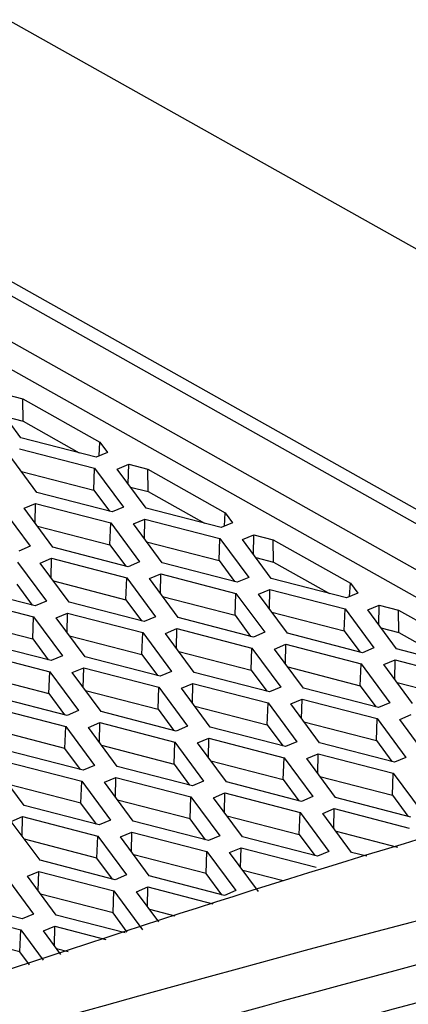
# Model space of a CAD drawing. Header units: millimetres. Extents: x -0.44 to 1.31, y -0.87 to 1.29.
# Tile 120 of 182: x 1.1836 to 1.196, y -0.4422 to -0.4107. Entities that reach past the tile are written whole.
import ezdxf

# ---------------------------------------------------------------- set-up
doc = ezdxf.new("R2010")
doc.units = ezdxf.units.MM

msp = doc.modelspace()

# ---------------------------------------------------------------- linework, layer by layer
at = {"color": 7, "linetype": 'Continuous', "lineweight": 25}
for p, q in [((1.219181, -0.43094), (1.183243, -0.410745)), ((1.20872, -0.433376), (1.172475, -0.413009)), ((1.172175, -0.413303), (1.20818, -0.433535)), ((1.172688, -0.415054), (1.20647, -0.434036)), ((1.205437, -0.43434), (1.172668, -0.415927)), ((1.183656, -0.424105), (1.182736, -0.422859)), ((1.183098, -0.422706), (1.183717, -0.422866)), ((1.183717, -0.422866), (1.186186, -0.424254)), ((1.183726, -0.423579), (1.183717, -0.422866)), ((1.183159, -0.423432), (1.183726, -0.423579)), ((1.183726, -0.423579), (1.185522, -0.424588)), ((1.18606, -0.424727), (1.183656, -0.424105)), ((1.183612, -0.424457), (1.186015, -0.425079)), ((1.18616, -0.424685), (1.186186, -0.424254)), ((1.186186, -0.424254), (1.186423, -0.424574)), ((1.184169, -0.425856), (1.183249, -0.42461)), ((1.186423, -0.424574), (1.18606, -0.424727)), ((1.185988, -0.425782), (1.186015, -0.425079)), ((1.186015, -0.425079), (1.186936, -0.426325)), ((1.18674, -0.425109), (1.187103, -0.424956)), ((1.18766, -0.426355), (1.18674, -0.425109)), ((1.187091, -0.425584), (1.187103, -0.424956)), ((1.187103, -0.424956), (1.187721, -0.425116)), ((1.187721, -0.425116), (1.19019, -0.426504)), ((1.18773, -0.425829), (1.187721, -0.425116)), ((1.183672, -0.425183), (1.185988, -0.425782)), ((1.185988, -0.425782), (1.186486, -0.426455)), ((1.187163, -0.425682), (1.18773, -0.425829)), ((1.186573, -0.426478), (1.184169, -0.425856)), ((1.18773, -0.425829), (1.189526, -0.426838)), ((1.183037, -0.426332), (1.183958, -0.427577)), ((1.183762, -0.426361), (1.184125, -0.426208)), ((1.184682, -0.427607), (1.183762, -0.426361)), ((1.184113, -0.426836), (1.184125, -0.426208)), ((1.184125, -0.426208), (1.186528, -0.426831)), ((1.186936, -0.426325), (1.186573, -0.426478)), ((1.190064, -0.426977), (1.18766, -0.426355)), ((1.187253, -0.42686), (1.187616, -0.426707)), ((1.187604, -0.427335), (1.187616, -0.426707)), ((1.187616, -0.426707), (1.19002, -0.427329)), ((1.190164, -0.426935), (1.19019, -0.426504)), ((1.19019, -0.426504), (1.190427, -0.426824)), ((1.184185, -0.426934), (1.186501, -0.427533)), ((1.186501, -0.427533), (1.186528, -0.426831)), ((1.186528, -0.426831), (1.187449, -0.428076)), ((1.188173, -0.428106), (1.187253, -0.42686)), ((1.190427, -0.426824), (1.190064, -0.426977)), ((1.189993, -0.428032), (1.19002, -0.427329)), ((1.19002, -0.427329), (1.19094, -0.428575)), ((1.190744, -0.427359), (1.191107, -0.427206)), ((1.191664, -0.428605), (1.190744, -0.427359)), ((1.191095, -0.427834), (1.191107, -0.427206)), ((1.191107, -0.427206), (1.191725, -0.427366)), ((1.191725, -0.427366), (1.194194, -0.428754)), ((1.191735, -0.428079), (1.191725, -0.427366)), ((1.183958, -0.427577), (1.183595, -0.42773)), ((1.187086, -0.428229), (1.184682, -0.427607)), ((1.186501, -0.427533), (1.186999, -0.428206)), ((1.187676, -0.427433), (1.189993, -0.428032)), ((1.184275, -0.428112), (1.184638, -0.427959)), ((1.184626, -0.428587), (1.184638, -0.427959)), ((1.184638, -0.427959), (1.187042, -0.428582)), ((1.191167, -0.427932), (1.191735, -0.428079)), ((1.183551, -0.428083), (1.184471, -0.429328)), ((1.185196, -0.429358), (1.184275, -0.428112)), ((1.187449, -0.428076), (1.187086, -0.428229)), ((1.190577, -0.428728), (1.188173, -0.428106)), ((1.189993, -0.428032), (1.19049, -0.428705)), ((1.191735, -0.428079), (1.19353, -0.429088)), ((1.187015, -0.429284), (1.187042, -0.428582)), ((1.187042, -0.428582), (1.187962, -0.429827)), ((1.187766, -0.428611), (1.188129, -0.428458)), ((1.188686, -0.429857), (1.187766, -0.428611)), ((1.188117, -0.429086), (1.188129, -0.428458)), ((1.188129, -0.428458), (1.190533, -0.429081)), ((1.19094, -0.428575), (1.190577, -0.428728)), ((1.194068, -0.429227), (1.191664, -0.428605)), ((1.184108, -0.429481), (1.181704, -0.428859)), ((1.183524, -0.428785), (1.184021, -0.429458)), ((1.184698, -0.428685), (1.187015, -0.429284)), ((1.194168, -0.429185), (1.194194, -0.428754)), ((1.194194, -0.428754), (1.194431, -0.429074)), ((1.18166, -0.429211), (1.184064, -0.429834)), ((1.188189, -0.429184), (1.190506, -0.429783)), ((1.190506, -0.429783), (1.190533, -0.429081)), ((1.190533, -0.429081), (1.191453, -0.430326)), ((1.191257, -0.42911), (1.19162, -0.428957)), ((1.192178, -0.430356), (1.191257, -0.42911)), ((1.191608, -0.429585), (1.19162, -0.428957)), ((1.19162, -0.428957), (1.194024, -0.429579)), ((1.194431, -0.429074), (1.194068, -0.429227)), ((1.184471, -0.429328), (1.184108, -0.429481)), ((1.187599, -0.42998), (1.185196, -0.429358)), ((1.187015, -0.429284), (1.187512, -0.429957)), ((1.194748, -0.429609), (1.195111, -0.429456)), ((1.195099, -0.430084), (1.195111, -0.429456)), ((1.195111, -0.429456), (1.195729, -0.429616)), ((1.184037, -0.430536), (1.184064, -0.429834)), ((1.184064, -0.429834), (1.184984, -0.431079)), ((1.184788, -0.429863), (1.185151, -0.42971)), ((1.185709, -0.431109), (1.184788, -0.429863)), ((1.185139, -0.430338), (1.185151, -0.42971)), ((1.185151, -0.42971), (1.187555, -0.430333)), ((1.187962, -0.429827), (1.187599, -0.42998)), ((1.19109, -0.430479), (1.188686, -0.429857)), ((1.190506, -0.429783), (1.191003, -0.430456)), ((1.19168, -0.429683), (1.193997, -0.430282)), ((1.193997, -0.430282), (1.194024, -0.429579)), ((1.194024, -0.429579), (1.194944, -0.430825)), ((1.195669, -0.430855), (1.194748, -0.429609)), ((1.195729, -0.429616), (1.198198, -0.431004)), ((1.195739, -0.430329), (1.195729, -0.429616)), ((1.18172, -0.429937), (1.184037, -0.430536)), ((1.195171, -0.430182), (1.195739, -0.430329)), ((1.185211, -0.430436), (1.187528, -0.431035)), ((1.187528, -0.431035), (1.187555, -0.430333)), ((1.187555, -0.430333), (1.188475, -0.431578)), ((1.188279, -0.430362), (1.188642, -0.430209)), ((1.1892, -0.431608), (1.188279, -0.430362)), ((1.18863, -0.430837), (1.188642, -0.430209)), ((1.188642, -0.430209), (1.191046, -0.430832)), ((1.191453, -0.430326), (1.19109, -0.430479)), ((1.194581, -0.430978), (1.192178, -0.430356)), ((1.193997, -0.430282), (1.194494, -0.430955)), ((1.195739, -0.430329), (1.197534, -0.431338)), ((1.184621, -0.431232), (1.182218, -0.43061)), ((1.184037, -0.430536), (1.184534, -0.431209)), ((1.191019, -0.431534), (1.191046, -0.430832)), ((1.191046, -0.430832), (1.191966, -0.432077)), ((1.19177, -0.430861), (1.192133, -0.430708)), ((1.192121, -0.431336), (1.192133, -0.430708)), ((1.192133, -0.430708), (1.194537, -0.43133)), ((1.194944, -0.430825), (1.194581, -0.430978)), ((1.182173, -0.430963), (1.184577, -0.431585)), ((1.184984, -0.431079), (1.184621, -0.431232)), ((1.188112, -0.431731), (1.185709, -0.431109)), ((1.187528, -0.431035), (1.188025, -0.431708)), ((1.188703, -0.430935), (1.191019, -0.431534)), ((1.192691, -0.432107), (1.19177, -0.430861)), ((1.198072, -0.431477), (1.195669, -0.430855)), ((1.185301, -0.431614), (1.185664, -0.431461)), ((1.185652, -0.432089), (1.185664, -0.431461)), ((1.185664, -0.431461), (1.188068, -0.432084)), ((1.192193, -0.431434), (1.19451, -0.432033)), ((1.19451, -0.432033), (1.194537, -0.43133)), ((1.194537, -0.43133), (1.195457, -0.432576)), ((1.195261, -0.43136), (1.195624, -0.431207)), ((1.196182, -0.432606), (1.195261, -0.43136)), ((1.195612, -0.431835), (1.195624, -0.431207)), ((1.195624, -0.431207), (1.198028, -0.431829)), ((1.182234, -0.431688), (1.18455, -0.432287)), ((1.18455, -0.432287), (1.184577, -0.431585)), ((1.184577, -0.431585), (1.185497, -0.43283)), ((1.186222, -0.43286), (1.185301, -0.431614)), ((1.188475, -0.431578), (1.188112, -0.431731)), ((1.191603, -0.43223), (1.1892, -0.431608)), ((1.191019, -0.431534), (1.191516, -0.432207)), ((1.188041, -0.432786), (1.188068, -0.432084)), ((1.188068, -0.432084), (1.188988, -0.433329)), ((1.188792, -0.432113), (1.189155, -0.43196)), ((1.189143, -0.432588), (1.189155, -0.43196)), ((1.189155, -0.43196), (1.191559, -0.432583)), ((1.191966, -0.432077), (1.191603, -0.43223)), ((1.19451, -0.432033), (1.195007, -0.432706)), ((1.195685, -0.431933), (1.198001, -0.432532)), ((1.185135, -0.432983), (1.182731, -0.432361)), ((1.18455, -0.432287), (1.185047, -0.43296)), ((1.185725, -0.432187), (1.188041, -0.432786)), ((1.189713, -0.433359), (1.188792, -0.432113)), ((1.195094, -0.432729), (1.192691, -0.432107)), ((1.182686, -0.432714), (1.18509, -0.433336)), ((1.189216, -0.432686), (1.191532, -0.433285)), ((1.191532, -0.433285), (1.191559, -0.432583)), ((1.191559, -0.432583), (1.192479, -0.433828)), ((1.192283, -0.432612), (1.192646, -0.432459)), ((1.193204, -0.433858), (1.192283, -0.432612)), ((1.192634, -0.433087), (1.192646, -0.432459)), ((1.192646, -0.432459), (1.19505, -0.433081)), ((1.195457, -0.432576), (1.195094, -0.432729)), ((1.185497, -0.43283), (1.185135, -0.432983)), ((1.188626, -0.433482), (1.186222, -0.43286)), ((1.188041, -0.432786), (1.188538, -0.433459)), ((1.195774, -0.433111), (1.196137, -0.432958)), ((1.185063, -0.434038), (1.18509, -0.433336)), ((1.18509, -0.433336), (1.18601, -0.434581)), ((1.185814, -0.433365), (1.186177, -0.433212)), ((1.186165, -0.43384), (1.186177, -0.433212)), ((1.186177, -0.433212), (1.188581, -0.433835)), ((1.188988, -0.433329), (1.188626, -0.433482)), ((1.191532, -0.433285), (1.192029, -0.433958)), ((1.192707, -0.433185), (1.195023, -0.433784)), ((1.195023, -0.433784), (1.19505, -0.433081)), ((1.19505, -0.433081), (1.19597, -0.434327)), ((1.196695, -0.434357), (1.195774, -0.433111)), ((1.185063, -0.434038), (1.182747, -0.433439)), ((1.186735, -0.434611), (1.185814, -0.433365)), ((1.192117, -0.433981), (1.189713, -0.433359)), ((1.186238, -0.433938), (1.188554, -0.434537)), ((1.188554, -0.434537), (1.188581, -0.433835)), ((1.188581, -0.433835), (1.189501, -0.43508)), ((1.189305, -0.433864), (1.189668, -0.433711)), ((1.190226, -0.43511), (1.189305, -0.433864)), ((1.189656, -0.434339), (1.189668, -0.433711)), ((1.189668, -0.433711), (1.192072, -0.434334)), ((1.192479, -0.433828), (1.192117, -0.433981)), ((1.195608, -0.43448), (1.193204, -0.433858)), ((1.195023, -0.433784), (1.19552, -0.434457)), ((1.185648, -0.434734), (1.183244, -0.434112)), ((1.18556, -0.434711), (1.185063, -0.434038)), ((1.192796, -0.434363), (1.193159, -0.43421)), ((1.193147, -0.434838), (1.193159, -0.43421)), ((1.193159, -0.43421), (1.195563, -0.434833)), ((1.183199, -0.434465), (1.185603, -0.435087)), ((1.18601, -0.434581), (1.185648, -0.434734)), ((1.189139, -0.435233), (1.186735, -0.434611)), ((1.188554, -0.434537), (1.189051, -0.43521)), ((1.189729, -0.434437), (1.192045, -0.435036)), ((1.192045, -0.435036), (1.192072, -0.434334)), ((1.192072, -0.434334), (1.192993, -0.435579)), ((1.193717, -0.435609), (1.192796, -0.434363)), ((1.19597, -0.434327), (1.195608, -0.43448)), ((1.183757, -0.435863), (1.182837, -0.434617)), ((1.195536, -0.435535), (1.195563, -0.434833)), ((1.195563, -0.434833), (1.196483, -0.436078)), ((1.185576, -0.435789), (1.18326, -0.43519)), ((1.185576, -0.435789), (1.185603, -0.435087)), ((1.185603, -0.435087), (1.186524, -0.436332)), ((1.186328, -0.435116), (1.18669, -0.434963)), ((1.187248, -0.436362), (1.186328, -0.435116)), ((1.186678, -0.435591), (1.18669, -0.434963)), ((1.18669, -0.434963), (1.189094, -0.435586)), ((1.189501, -0.43508), (1.189139, -0.435233)), ((1.19263, -0.435732), (1.190226, -0.43511)), ((1.192045, -0.435036), (1.192542, -0.435709)), ((1.19322, -0.434936), (1.195536, -0.435535)), ((1.189819, -0.435615), (1.190181, -0.435462)), ((1.190169, -0.43609), (1.190181, -0.435462)), ((1.190181, -0.435462), (1.192585, -0.436085)), ((1.195536, -0.435535), (1.196033, -0.436208)), ((1.186161, -0.436485), (1.183757, -0.435863)), ((1.186073, -0.436462), (1.185576, -0.435789)), ((1.189067, -0.436288), (1.186751, -0.435689)), ((1.189067, -0.436288), (1.189094, -0.435586)), ((1.189094, -0.435586), (1.190015, -0.436831)), ((1.190739, -0.436861), (1.189819, -0.435615)), ((1.192993, -0.435579), (1.19263, -0.435732)), ((1.196121, -0.436231), (1.193717, -0.435609)), ((1.192558, -0.436787), (1.192585, -0.436085)), ((1.192585, -0.436085), (1.193506, -0.43733)), ((1.19331, -0.436114), (1.193672, -0.435961)), ((1.19423, -0.43736), (1.19331, -0.436114)), ((1.19366, -0.436589), (1.193672, -0.435961)), ((1.193672, -0.435961), (1.196076, -0.436584)), ((1.18335, -0.436368), (1.183712, -0.436216)), ((1.18427, -0.437614), (1.18335, -0.436368)), ((1.1837, -0.436843), (1.183712, -0.436216)), ((1.183712, -0.436216), (1.186116, -0.436838)), ((1.186524, -0.436332), (1.186161, -0.436485)), ((1.189652, -0.436984), (1.187248, -0.436362)), ((1.189564, -0.436961), (1.189067, -0.436288)), ((1.190242, -0.436188), (1.192558, -0.436787)), ((1.186841, -0.436867), (1.187203, -0.436715)), ((1.187191, -0.437342), (1.187203, -0.436715)), ((1.187203, -0.436715), (1.189607, -0.437337)), ((1.192558, -0.436787), (1.193055, -0.43746)), ((1.193733, -0.436687), (1.195702, -0.437196)), ((1.186089, -0.43754), (1.183773, -0.436941)), ((1.186089, -0.43754), (1.186116, -0.436838)), ((1.186116, -0.436838), (1.187037, -0.438083)), ((1.187761, -0.438113), (1.186841, -0.436867)), ((1.190015, -0.436831), (1.189652, -0.436984)), ((1.193143, -0.437483), (1.190739, -0.436861)), ((1.18958, -0.438039), (1.187264, -0.43744)), ((1.18958, -0.438039), (1.189607, -0.437337)), ((1.189607, -0.437337), (1.190528, -0.438582)), ((1.190332, -0.437366), (1.190695, -0.437213)), ((1.191252, -0.438612), (1.190332, -0.437366)), ((1.190683, -0.437841), (1.190695, -0.437213)), ((1.190695, -0.437213), (1.193098, -0.437836)), ((1.193506, -0.43733), (1.193143, -0.437483)), ((1.194716, -0.437486), (1.19423, -0.43736)), ((1.186674, -0.438236), (1.18427, -0.437614)), ((1.186586, -0.438213), (1.186089, -0.43754)), ((1.183863, -0.438119), (1.184226, -0.437967)), ((1.184214, -0.438594), (1.184226, -0.437967)), ((1.184226, -0.437967), (1.186629, -0.438589)), ((1.190077, -0.438712), (1.18958, -0.438039)), ((1.192039, -0.438271), (1.190755, -0.437939)), ((1.183138, -0.43809), (1.184059, -0.439336)), ((1.184783, -0.439365), (1.183863, -0.438119)), ((1.187037, -0.438083), (1.186674, -0.438236)), ((1.190165, -0.438735), (1.187761, -0.438113)), ((1.186602, -0.439291), (1.184286, -0.438692)), ((1.186602, -0.439291), (1.186629, -0.438589)), ((1.186629, -0.438589), (1.18755, -0.439835)), ((1.187354, -0.438618), (1.187717, -0.438466)), ((1.188063, -0.439578), (1.187354, -0.438618)), ((1.187705, -0.439093), (1.187717, -0.438466)), ((1.187717, -0.438466), (1.189793, -0.439003)), ((1.190528, -0.438582), (1.190165, -0.438735)), ((1.183696, -0.439488), (1.181292, -0.438866)), ((1.181248, -0.439219), (1.183651, -0.439841)), ((1.18706, -0.439911), (1.186602, -0.439291)), ((1.188592, -0.439402), (1.187777, -0.439191)), ((1.184059, -0.439336), (1.183696, -0.439488)), ((1.186988, -0.439936), (1.184783, -0.439365)), ((1.183624, -0.440544), (1.181308, -0.439944)), ((1.183624, -0.440544), (1.183651, -0.439841)), ((1.183651, -0.439841), (1.184366, -0.440808)), ((1.184376, -0.43987), (1.184739, -0.439718)), ((1.18493, -0.44062), (1.184376, -0.43987)), ((1.184727, -0.440345), (1.184739, -0.439718)), ((1.184739, -0.439718), (1.186372, -0.44014)), ((1.183927, -0.440953), (1.183624, -0.440544)), ((1.185172, -0.440539), (1.184799, -0.440443))]:
    msp.add_line(p, q, dxfattribs=at)
for points, knots in [([(1.246061, -0.431238), (1.244038, -0.431576), (1.242012, -0.431937), (1.237955, -0.43268), (1.231863, -0.433834), (1.217606, -0.436789), (1.188934, -0.443753), (1.164125, -0.451519), (1.147519, -0.457486)], [0, 0, 0, 0, 0.0625, 0.0625, 0.125, 0.25, 0.5, 1, 1, 1, 1]), ([(1.17291, -0.444617), (1.17916, -0.44248), (1.191958, -0.438102), (1.204681, -0.434496), (1.211191, -0.432651)], [0, 0, 0, 0, 0.488282, 1, 1, 1, 1]), ([(1.220002, -0.433911), (1.196939, -0.43888), (1.173615, -0.445461), (1.126734, -0.461765), (1.103176, -0.471488), (1.079648, -0.482721)], [0, 0, 0, 0, 0.5, 0.5, 1, 1, 1, 1]), ([(1.222236, -0.434732), (1.215948, -0.436085), (1.209644, -0.437557), (1.197001, -0.440739), (1.190661, -0.44245), (1.171603, -0.447936), (1.158844, -0.452065), (1.146052, -0.456661)], [0, 0, 0, 0, 0.25, 0.25, 0.5, 0.5, 1, 1, 1, 1])]:
    msp.add_open_spline(points, degree=3, knots=knots, dxfattribs=at)

doc.saveas('drawing.dxf')
